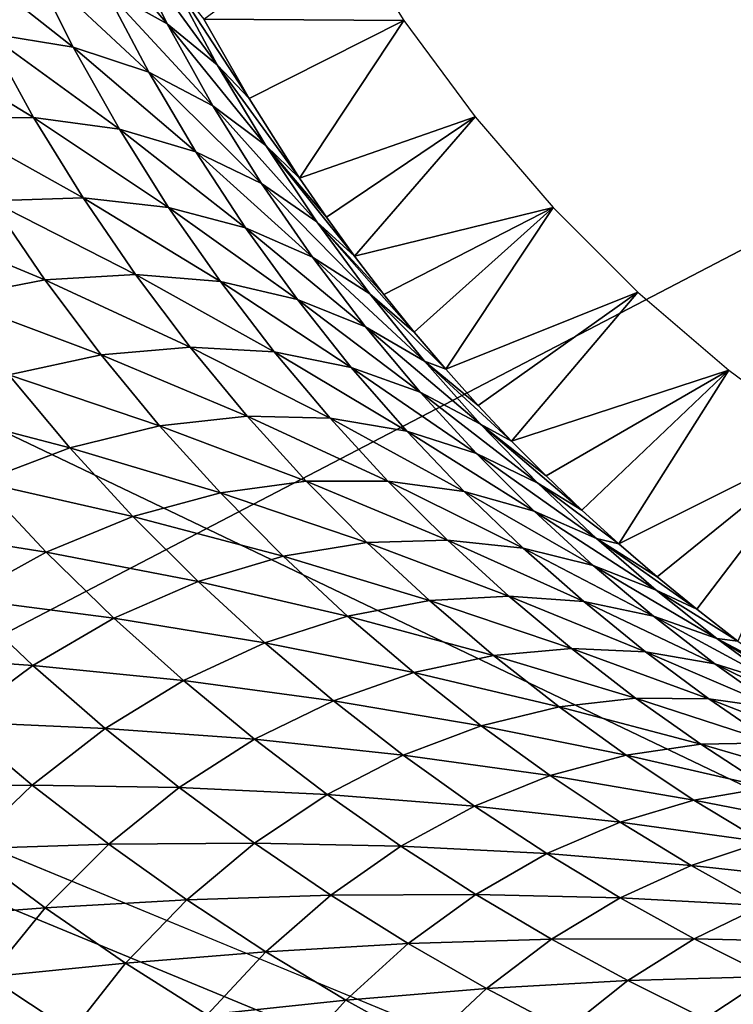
# Model space of a CAD drawing. Header units: millimetres. Extents: x -100 to 100, y -30 to 32.
# Tile 53 of 106: x 9.854 to 10.333, y -1.267 to -0.606. Entities that reach past the tile are written whole.
import ezdxf

# ---------------------------------------------------------------- set-up
doc = ezdxf.new("R2010")
doc.units = ezdxf.units.MM
doc.header["$LTSCALE"] = 65.185185
for name, color, linetype in [('110', 7, 'CONTINUOUS'), ('118', 7, 'CONTINUOUS'), ('120', 7, 'CONTINUOUS'), ('25', 7, 'CONTINUOUS'), ('26', 7, 'CONTINUOUS'), ('3', 7, 'CONTINUOUS'), ('35', 7, 'CONTINUOUS'), ('36', 7, 'CONTINUOUS'), ('40', 7, 'CONTINUOUS'), ('6', 7, 'CONTINUOUS'), ('61', 7, 'CONTINUOUS'), ('97', 7, 'CONTINUOUS')]:
    doc.layers.add(name, color=color, linetype=linetype)

msp = doc.modelspace()

# ---------------------------------------------------------------- linework, layer by layer
at = {"layer": '110', "color": 7, "linetype": 'Continuous'}
for points in [[(79, 27.8, 369.2), (-79, 27.8, 369.2), (79, -27.8, 369.2), (79, 27.8, 369.2)], [(79, -27.8, 369.2), (-79, 27.8, 369.2), (-79, -27.8, 369.2), (79, -27.8, 369.2)]]:
    msp.add_3dface(points, dxfattribs=at)
at = {"layer": '118', "linetype": 'Continuous'}
for points in [[(-79.5, 27.95057, 21.25003), (-60.39979, 27.74923, 22.44099), (79.5, -29.9083, 363.49993), (-79.5, 27.95057, 21.25003)], [(-79.5, -29.9083, 363.49993), (-79.5, 27.95057, 21.25003), (79.5, -29.9083, 363.49993), (-79.5, -29.9083, 363.49993)], [(-60.39979, 27.74923, 22.44099), (-60.22543, 27.74775, 22.44976), (79.5, -29.9083, 363.49993), (-60.39979, 27.74923, 22.44099)], [(-60.22543, 27.74775, 22.44976), (60.22543, 27.74775, 22.44976), (79.5, -29.9083, 363.49993), (-60.22543, 27.74775, 22.44976)]]:
    msp.add_3dface(points, dxfattribs=at)
at = {"layer": '120', "linetype": 'Continuous'}
for points in [[(79.5, -28.5616, 363.74997), (79.5, 29.29727, 21.50007), (-79.5, -28.5616, 363.74997), (79.5, -28.5616, 363.74997)], [(-79.5, -28.5616, 363.74997), (79.5, 29.29727, 21.50007), (60.35772, 29.13746, 22.44535), (-79.5, -28.5616, 363.74997)], [(60.1867, 29.13695, 22.4484), (-79.5, -28.5616, 363.74997), (60.35772, 29.13746, 22.44535), (60.1867, 29.13695, 22.4484)], [(-60.18669, 29.13695, 22.4484), (-79.5, -28.5616, 363.74997), (60.1867, 29.13695, 22.4484), (-60.18669, 29.13695, 22.4484)]]:
    msp.add_3dface(points, dxfattribs=at)
at = {"layer": '25', "color": 7, "linetype": 'Continuous'}
for points in [[(51, 23, 14), (51, -23, 14), (-50, -23, 14), (51, 23, 14)], [(-50, 23, 14), (51, 23, 14), (-50, -23, 14), (-50, 23, 14)]]:
    msp.add_3dface(points, dxfattribs=at)
at = {"layer": '26', "color": 7, "linetype": 'Continuous'}
for points in [[(-50, -23, 18), (51, -23, 18), (-50, 23, 18), (-50, -23, 18)], [(-50, 23, 18), (51, -23, 18), (51, 23, 18), (-50, 23, 18)]]:
    msp.add_3dface(points, dxfattribs=at)
at = {"layer": '3', "color": 7, "linetype": 'Continuous'}
for points in [[(-100, 30, -2), (100, 30, -2), (-100, -30, -2), (-100, 30, -2)], [(-100, -30, -2), (100, 30, -2), (100, -30, -2), (-100, -30, -2)]]:
    msp.add_3dface(points, dxfattribs=at)
at = {"layer": '35', "color": 253, "linetype": 'Continuous', "true_color": 0xaab4c3}
for points in [[(9.91098, -0.58524, 6.5516), (9.88394, -0.52677, 6.47552), (9.95273, -0.60875, 6.50592), (9.91098, -0.58524, 6.5516)], [(9.95273, -0.60875, 6.50592), (9.88394, -0.52677, 6.47552), (9.9241, -0.55096, 6.42735), (9.95273, -0.60875, 6.50592)], [(9.95273, -0.60875, 6.50592), (9.9241, -0.55096, 6.42735), (9.98632, -0.63625, 6.46128), (9.95273, -0.60875, 6.50592)], [(9.98632, -0.63625, 6.46128), (9.9241, -0.55096, 6.42735), (9.95564, -0.57882, 6.38034), (9.98632, -0.63625, 6.46128)], [(9.83193, -0.61502, 6.7165), (9.80328, -0.55637, 6.64022), (9.88974, -0.62451, 6.67532), (9.83193, -0.61502, 6.7165)], [(9.88974, -0.62451, 6.67532), (9.80328, -0.55637, 6.64022), (9.86105, -0.56727, 6.5969), (9.88974, -0.62451, 6.67532)], [(9.88974, -0.62451, 6.67532), (9.86105, -0.56727, 6.5969), (9.94041, -0.64123, 6.6323), (9.88974, -0.62451, 6.67532)], [(9.94041, -0.64123, 6.6323), (9.86105, -0.56727, 6.5969), (9.91098, -0.58524, 6.5516), (9.94041, -0.64123, 6.6323)], [(9.98632, -0.63625, 6.46128), (9.95564, -0.57882, 6.38034), (10.00779, -0.65899, 6.40906), (9.98632, -0.63625, 6.46128)], [(10.00779, -0.65899, 6.40906), (9.95564, -0.57882, 6.38034), (9.97742, -0.60559, 6.33284), (10.00779, -0.65899, 6.40906)], [(9.94041, -0.64123, 6.6323), (9.91098, -0.58524, 6.5516), (9.9835, -0.66372, 6.5889), (9.94041, -0.64123, 6.6323)], [(9.9835, -0.66372, 6.5889), (9.91098, -0.58524, 6.5516), (9.95273, -0.60875, 6.50592), (9.9835, -0.66372, 6.5889)], [(9.80026, -0.67196, 6.83315), (9.76825, -0.61391, 6.75418), (9.86312, -0.67153, 6.79714), (9.80026, -0.67196, 6.83315)], [(9.86312, -0.67153, 6.79714), (9.76825, -0.61391, 6.75418), (9.83193, -0.61502, 6.7165), (9.86312, -0.67153, 6.79714)], [(9.9835, -0.66372, 6.5889), (9.95273, -0.60875, 6.50592), (10.01891, -0.69048, 6.54643), (9.9835, -0.66372, 6.5889)], [(10.01891, -0.69048, 6.54643), (9.95273, -0.60875, 6.50592), (9.98632, -0.63625, 6.46128), (10.01891, -0.69048, 6.54643)], [(9.86312, -0.67153, 6.79714), (9.83193, -0.61502, 6.7165), (9.92078, -0.67948, 6.75791), (9.86312, -0.67153, 6.79714)], [(9.92078, -0.67948, 6.75791), (9.83193, -0.61502, 6.7165), (9.88974, -0.62451, 6.67532), (9.92078, -0.67948, 6.75791)], [(9.92078, -0.67948, 6.75791), (9.88974, -0.62451, 6.67532), (9.97198, -0.69475, 6.71697), (9.92078, -0.67948, 6.75791)], [(9.97198, -0.69475, 6.71697), (9.88974, -0.62451, 6.67532), (9.94041, -0.64123, 6.6323), (9.97198, -0.69475, 6.71697)], [(10.01891, -0.69048, 6.54643), (9.98632, -0.63625, 6.46128), (10.04161, -0.71224, 6.4937), (10.01891, -0.69048, 6.54643)], [(10.04161, -0.71224, 6.4937), (9.98632, -0.63625, 6.46128), (10.00779, -0.65899, 6.40906), (10.04161, -0.71224, 6.4937)], [(9.97198, -0.69475, 6.71697), (9.94041, -0.64123, 6.6323), (10.01618, -0.71597, 6.67565), (9.97198, -0.69475, 6.71697)], [(10.01618, -0.71597, 6.67565), (9.94041, -0.64123, 6.6323), (9.9835, -0.66372, 6.5889), (10.01618, -0.71597, 6.67565)], [(10.01618, -0.71597, 6.67565), (9.9835, -0.66372, 6.5889), (10.05317, -0.74169, 6.63515), (10.01618, -0.71597, 6.67565)], [(10.05317, -0.74169, 6.63515), (9.9835, -0.66372, 6.5889), (10.01891, -0.69048, 6.54643), (10.05317, -0.74169, 6.63515)], [(9.89645, -0.72563, 6.88128), (9.80026, -0.67196, 6.83315), (9.86312, -0.67153, 6.79714), (9.89645, -0.72563, 6.88128)], [(9.83453, -0.72761, 6.91577), (9.80026, -0.67196, 6.83315), (9.89645, -0.72563, 6.88128), (9.83453, -0.72761, 6.91577)], [(9.89645, -0.72563, 6.88128), (9.86312, -0.67153, 6.79714), (9.95381, -0.73196, 6.84382), (9.89645, -0.72563, 6.88128)], [(9.95381, -0.73196, 6.84382), (9.86312, -0.67153, 6.79714), (9.92078, -0.67948, 6.75791), (9.95381, -0.73196, 6.84382)], [(9.95381, -0.73196, 6.84382), (9.92078, -0.67948, 6.75791), (10.00534, -0.74566, 6.80476), (9.95381, -0.73196, 6.84382)], [(10.00534, -0.74566, 6.80476), (9.92078, -0.67948, 6.75791), (9.97198, -0.69475, 6.71697), (10.00534, -0.74566, 6.80476)], [(10.05317, -0.74169, 6.63515), (10.01891, -0.69048, 6.54643), (10.0786, -0.76456, 6.58639), (10.05317, -0.74169, 6.63515)], [(10.0786, -0.76456, 6.58639), (10.01891, -0.69048, 6.54643), (10.0597, -0.73852, 6.53901), (10.0786, -0.76456, 6.58639)], [(10.0597, -0.73852, 6.53901), (10.01891, -0.69048, 6.54643), (10.04161, -0.71224, 6.4937), (10.0597, -0.73852, 6.53901)], [(10.00534, -0.74566, 6.80476), (9.97198, -0.69475, 6.71697), (10.05044, -0.76542, 6.76533), (10.00534, -0.74566, 6.80476)], [(10.05044, -0.76542, 6.76533), (9.97198, -0.69475, 6.71697), (10.01618, -0.71597, 6.67565), (10.05044, -0.76542, 6.76533)], [(10.05044, -0.76542, 6.76533), (10.01618, -0.71597, 6.67565), (10.08879, -0.78989, 6.72664), (10.05044, -0.76542, 6.76533)], [(10.08879, -0.78989, 6.72664), (10.01618, -0.71597, 6.67565), (10.05317, -0.74169, 6.63515), (10.08879, -0.78989, 6.72664)], [(9.93157, -0.77706, 6.96808), (9.83453, -0.72761, 6.91577), (9.89645, -0.72563, 6.88128), (9.93157, -0.77706, 6.96808)], [(9.93157, -0.77706, 6.96808), (9.89645, -0.72563, 6.88128), (9.98849, -0.78177, 6.93223), (9.93157, -0.77706, 6.96808)], [(9.98849, -0.78177, 6.93223), (9.89645, -0.72563, 6.88128), (9.95381, -0.73196, 6.84382), (9.98849, -0.78177, 6.93223)], [(9.87066, -0.78057, 7.0012), (9.76959, -0.7386, 6.94594), (9.83453, -0.72761, 6.91577), (9.87066, -0.78057, 7.0012)], [(9.87066, -0.78057, 7.0012), (9.83453, -0.72761, 6.91577), (9.93157, -0.77706, 6.96808), (9.87066, -0.78057, 7.0012)], [(9.98849, -0.78177, 6.93223), (9.95381, -0.73196, 6.84382), (10.04017, -0.79383, 6.89489), (9.98849, -0.78177, 6.93223)], [(10.04017, -0.79383, 6.89489), (9.95381, -0.73196, 6.84382), (10.00534, -0.74566, 6.80476), (10.04017, -0.79383, 6.89489)], [(9.80726, -0.79289, 7.03033), (9.76959, -0.7386, 6.94594), (9.87066, -0.78057, 7.0012), (9.80726, -0.79289, 7.03033)], [(10.04017, -0.79383, 6.89489), (10.00534, -0.74566, 6.80476), (10.08596, -0.81203, 6.85718), (10.04017, -0.79383, 6.89489)], [(10.08596, -0.81203, 6.85718), (10.00534, -0.74566, 6.80476), (10.05044, -0.76542, 6.76533), (10.08596, -0.81203, 6.85718)], [(10.08879, -0.78989, 6.72664), (10.05317, -0.74169, 6.63515), (10.11866, -0.81557, 6.68664), (10.08879, -0.78989, 6.72664)], [(10.11866, -0.81557, 6.68664), (10.05317, -0.74169, 6.63515), (10.09828, -0.79029, 6.63568), (10.11866, -0.81557, 6.68664)], [(10.09828, -0.79029, 6.63568), (10.05317, -0.74169, 6.63515), (10.0786, -0.76456, 6.58639), (10.09828, -0.79029, 6.63568)], [(10.08596, -0.81203, 6.85718), (10.05044, -0.76542, 6.76533), (10.12546, -0.8351, 6.82013), (10.08596, -0.81203, 6.85718)], [(10.12546, -0.8351, 6.82013), (10.05044, -0.76542, 6.76533), (10.08879, -0.78989, 6.72664), (10.12546, -0.8351, 6.82013)], [(9.96827, -0.82581, 7.05717), (9.87066, -0.78057, 7.0012), (9.93157, -0.77706, 6.96808), (9.96827, -0.82581, 7.05717)], [(9.96827, -0.82581, 7.05717), (9.93157, -0.77706, 6.96808), (10.02464, -0.8289, 7.02277), (9.96827, -0.82581, 7.05717)], [(10.02464, -0.8289, 7.02277), (9.93157, -0.77706, 6.96808), (9.98849, -0.78177, 6.93223), (10.02464, -0.8289, 7.02277)], [(9.90845, -0.8308, 7.08902), (9.80726, -0.79289, 7.03033), (9.87066, -0.78057, 7.0012), (9.90845, -0.8308, 7.08902)], [(9.90845, -0.8308, 7.08902), (9.87066, -0.78057, 7.0012), (9.96827, -0.82581, 7.05717), (9.90845, -0.8308, 7.08902)], [(10.02464, -0.8289, 7.02277), (9.98849, -0.78177, 6.93223), (10.07632, -0.83929, 6.987), (10.02464, -0.8289, 7.02277)], [(10.07632, -0.83929, 6.987), (9.98849, -0.78177, 6.93223), (10.04017, -0.79383, 6.89489), (10.07632, -0.83929, 6.987)], [(10.12546, -0.8351, 6.82013), (10.08879, -0.78989, 6.72664), (10.13971, -0.84039, 6.73928), (10.12546, -0.8351, 6.82013)], [(10.13971, -0.84039, 6.73928), (10.08879, -0.78989, 6.72664), (10.11866, -0.81557, 6.68664), (10.13971, -0.84039, 6.73928)], [(9.84661, -0.84439, 7.11721), (9.80726, -0.79289, 7.03033), (9.90845, -0.8308, 7.08902), (9.84661, -0.84439, 7.11721)], [(10.07632, -0.83929, 6.987), (10.04017, -0.79383, 6.89489), (10.12261, -0.85587, 6.95086), (10.07632, -0.83929, 6.987)], [(10.12261, -0.85587, 6.95086), (10.04017, -0.79383, 6.89489), (10.08596, -0.81203, 6.85718), (10.12261, -0.85587, 6.95086)], [(10.12261, -0.85587, 6.95086), (10.08596, -0.81203, 6.85718), (10.16306, -0.87744, 6.9153), (10.12261, -0.85587, 6.95086)], [(10.16306, -0.87744, 6.9153), (10.08596, -0.81203, 6.85718), (10.12546, -0.8351, 6.82013), (10.16306, -0.87744, 6.9153)], [(9.94777, -0.87839, 7.17906), (9.84661, -0.84439, 7.11721), (9.90845, -0.8308, 7.08902), (9.94777, -0.87839, 7.17906)], [(10.00645, -0.87197, 7.14836), (9.90845, -0.8308, 7.08902), (9.96827, -0.82581, 7.05717), (10.00645, -0.87197, 7.14836)], [(9.94777, -0.87839, 7.17906), (9.90845, -0.8308, 7.08902), (10.00645, -0.87197, 7.14836), (9.94777, -0.87839, 7.17906)], [(10.00645, -0.87197, 7.14836), (9.96827, -0.82581, 7.05717), (10.06216, -0.87345, 7.1153), (10.00645, -0.87197, 7.14836)], [(10.06216, -0.87345, 7.1153), (9.96827, -0.82581, 7.05717), (10.02464, -0.8289, 7.02277), (10.06216, -0.87345, 7.1153)], [(10.06216, -0.87345, 7.1153), (10.02464, -0.8289, 7.02277), (10.11369, -0.88216, 7.08094), (10.06216, -0.87345, 7.1153)], [(10.11369, -0.88216, 7.08094), (10.02464, -0.8289, 7.02277), (10.07632, -0.83929, 6.987), (10.11369, -0.88216, 7.08094)], [(10.16306, -0.87744, 6.9153), (10.12546, -0.8351, 6.82013), (10.18399, -0.88869, 6.84969), (10.16306, -0.87744, 6.9153)], [(10.18399, -0.88869, 6.84969), (10.12546, -0.8351, 6.82013), (10.16148, -0.86475, 6.79364), (10.18399, -0.88869, 6.84969)], [(10.16148, -0.86475, 6.79364), (10.12546, -0.8351, 6.82013), (10.13971, -0.84039, 6.73928), (10.16148, -0.86475, 6.79364)], [(9.88752, -0.89317, 7.20639), (9.78453, -0.86647, 7.14077), (9.84661, -0.84439, 7.11721), (9.88752, -0.89317, 7.20639)], [(9.88752, -0.89317, 7.20639), (9.84661, -0.84439, 7.11721), (9.94777, -0.87839, 7.17906), (9.88752, -0.89317, 7.20639)], [(10.11369, -0.88216, 7.08094), (10.07632, -0.83929, 6.987), (10.16032, -0.89707, 7.04623), (10.11369, -0.88216, 7.08094)], [(10.16032, -0.89707, 7.04623), (10.07632, -0.83929, 6.987), (10.12261, -0.85587, 6.95086), (10.16032, -0.89707, 7.04623)], [(10.16032, -0.89707, 7.04623), (10.12261, -0.85587, 6.95086), (10.20153, -0.91706, 7.01204), (10.16032, -0.89707, 7.04623)], [(10.20153, -0.91706, 7.01204), (10.12261, -0.85587, 6.95086), (10.16306, -0.87744, 6.9153), (10.20153, -0.91706, 7.01204)], [(9.82734, -0.91616, 7.22944), (9.78453, -0.86647, 7.14077), (9.88752, -0.89317, 7.20639), (9.82734, -0.91616, 7.22944)], [(9.98853, -0.92342, 7.27115), (9.88752, -0.89317, 7.20639), (9.94777, -0.87839, 7.17906), (9.98853, -0.92342, 7.27115)], [(10.04601, -0.91562, 7.24149), (9.94777, -0.87839, 7.17906), (10.00645, -0.87197, 7.14836), (10.04601, -0.91562, 7.24149)], [(9.98853, -0.92342, 7.27115), (9.94777, -0.87839, 7.17906), (10.04601, -0.91562, 7.24149), (9.98853, -0.92342, 7.27115)], [(10.04601, -0.91562, 7.24149), (10.00645, -0.87197, 7.14836), (10.10096, -0.91554, 7.20965), (10.04601, -0.91562, 7.24149)], [(10.10096, -0.91554, 7.20965), (10.00645, -0.87197, 7.14836), (10.06216, -0.87345, 7.1153), (10.10096, -0.91554, 7.20965)], [(10.10096, -0.91554, 7.20965), (10.06216, -0.87345, 7.1153), (10.15221, -0.92257, 7.17659), (10.10096, -0.91554, 7.20965)], [(10.15221, -0.92257, 7.17659), (10.06216, -0.87345, 7.1153), (10.11369, -0.88216, 7.08094), (10.15221, -0.92257, 7.17659)], [(10.20153, -0.91706, 7.01204), (10.16306, -0.87744, 6.9153), (10.23118, -0.9351, 6.96656), (10.20153, -0.91706, 7.01204)], [(10.23118, -0.9351, 6.96656), (10.16306, -0.87744, 6.9153), (10.20722, -0.91214, 6.90729), (10.23118, -0.9351, 6.96656)], [(10.20722, -0.91214, 6.90729), (10.16306, -0.87744, 6.9153), (10.18399, -0.88869, 6.84969), (10.20722, -0.91214, 6.90729)], [(10.15221, -0.92257, 7.17659), (10.11369, -0.88216, 7.08094), (10.19902, -0.93577, 7.14318), (10.15221, -0.92257, 7.17659)], [(10.19902, -0.93577, 7.14318), (10.11369, -0.88216, 7.08094), (10.16032, -0.89707, 7.04623), (10.19902, -0.93577, 7.14318)], [(9.92986, -0.93932, 7.29767), (9.82734, -0.91616, 7.22944), (9.88752, -0.89317, 7.20639), (9.92986, -0.93932, 7.29767)], [(9.92986, -0.93932, 7.29767), (9.88752, -0.89317, 7.20639), (9.98853, -0.92342, 7.27115), (9.92986, -0.93932, 7.29767)], [(10.19902, -0.93577, 7.14318), (10.16032, -0.89707, 7.04623), (10.24083, -0.95412, 7.11024), (10.19902, -0.93577, 7.14318)], [(10.24083, -0.95412, 7.11024), (10.16032, -0.89707, 7.04623), (10.20153, -0.91706, 7.01204), (10.24083, -0.95412, 7.11024)], [(9.87155, -0.96314, 7.32025), (9.76893, -0.94692, 7.24747), (9.82734, -0.91616, 7.22944), (9.87155, -0.96314, 7.32025)], [(9.87155, -0.96314, 7.32025), (9.82734, -0.91616, 7.22944), (9.92986, -0.93932, 7.29767), (9.87155, -0.96314, 7.32025)], [(10.08683, -0.95686, 7.3364), (9.98853, -0.92342, 7.27115), (10.04601, -0.91562, 7.24149), (10.08683, -0.95686, 7.3364)], [(10.14095, -0.95524, 7.30567), (10.04601, -0.91562, 7.24149), (10.10096, -0.91554, 7.20965), (10.14095, -0.95524, 7.30567)], [(10.08683, -0.95686, 7.3364), (10.04601, -0.91562, 7.24149), (10.14095, -0.95524, 7.30567), (10.08683, -0.95686, 7.3364)], [(10.14095, -0.95524, 7.30567), (10.10096, -0.91554, 7.20965), (10.1918, -0.96061, 7.2738), (10.14095, -0.95524, 7.30567)], [(10.1918, -0.96061, 7.2738), (10.10096, -0.91554, 7.20965), (10.15221, -0.92257, 7.17659), (10.1918, -0.96061, 7.2738)], [(10.24083, -0.95412, 7.11024), (10.20153, -0.91706, 7.01204), (10.256, -0.95768, 7.02786), (10.24083, -0.95412, 7.11024)], [(10.256, -0.95768, 7.02786), (10.20153, -0.91706, 7.01204), (10.23118, -0.9351, 6.96656), (10.256, -0.95768, 7.02786)], [(10.0306, -0.96599, 7.36509), (9.92986, -0.93932, 7.29767), (9.98853, -0.92342, 7.27115), (10.0306, -0.96599, 7.36509)], [(10.0306, -0.96599, 7.36509), (9.98853, -0.92342, 7.27115), (10.08683, -0.95686, 7.3364), (10.0306, -0.96599, 7.36509)], [(10.1918, -0.96061, 7.2738), (10.15221, -0.92257, 7.17659), (10.23865, -0.97211, 7.24159), (10.1918, -0.96061, 7.2738)], [(10.23865, -0.97211, 7.24159), (10.15221, -0.92257, 7.17659), (10.19902, -0.93577, 7.14318), (10.23865, -0.97211, 7.24159)], [(10.23865, -0.97211, 7.24159), (10.19902, -0.93577, 7.14318), (10.2809, -0.98878, 7.2098), (10.23865, -0.97211, 7.24159)], [(10.2809, -0.98878, 7.2098), (10.19902, -0.93577, 7.14318), (10.24083, -0.95412, 7.11024), (10.2809, -0.98878, 7.2098)], [(9.97352, -0.98294, 7.39088), (9.87155, -0.96314, 7.32025), (9.92986, -0.93932, 7.29767), (9.97352, -0.98294, 7.39088)], [(9.97352, -0.98294, 7.39088), (9.92986, -0.93932, 7.29767), (10.0306, -0.96599, 7.36509), (9.97352, -0.98294, 7.39088)], [(9.81517, -0.99443, 7.33817), (9.76893, -0.94692, 7.24747), (9.87155, -0.96314, 7.32025), (9.81517, -0.99443, 7.33817)], [(10.12883, -0.99578, 7.43292), (10.0306, -0.96599, 7.36509), (10.08683, -0.95686, 7.3364), (10.12883, -0.99578, 7.43292)], [(10.18203, -0.99268, 7.40322), (10.08683, -0.95686, 7.3364), (10.14095, -0.95524, 7.30567), (10.18203, -0.99268, 7.40322)], [(10.12883, -0.99578, 7.43292), (10.08683, -0.95686, 7.3364), (10.18203, -0.99268, 7.40322), (10.12883, -0.99578, 7.43292)], [(10.18203, -0.99268, 7.40322), (10.14095, -0.95524, 7.30567), (10.23239, -0.99641, 7.37244), (10.18203, -0.99268, 7.40322)], [(10.23239, -0.99641, 7.37244), (10.14095, -0.95524, 7.30567), (10.1918, -0.96061, 7.2738), (10.23239, -0.99641, 7.37244)], [(10.2809, -0.98878, 7.2098), (10.24083, -0.95412, 7.11024), (10.30827, -1.00156, 7.15669), (10.2809, -0.98878, 7.2098)], [(10.30827, -1.00156, 7.15669), (10.24083, -0.95412, 7.11024), (10.28171, -0.97986, 7.09128), (10.30827, -1.00156, 7.15669)], [(10.28171, -0.97986, 7.09128), (10.24083, -0.95412, 7.11024), (10.256, -0.95768, 7.02786), (10.28171, -0.97986, 7.09128)], [(9.91705, -1.00751, 7.41301), (9.81517, -0.99443, 7.33817), (9.87155, -0.96314, 7.32025), (9.91705, -1.00751, 7.41301)], [(9.91705, -1.00751, 7.41301), (9.87155, -0.96314, 7.32025), (9.97352, -0.98294, 7.39088), (9.91705, -1.00751, 7.41301)], [(10.23239, -0.99641, 7.37244), (10.1918, -0.96061, 7.2738), (10.27915, -1.00621, 7.34134), (10.23239, -0.99641, 7.37244)], [(10.27915, -1.00621, 7.34134), (10.1918, -0.96061, 7.2738), (10.23865, -0.97211, 7.24159), (10.27915, -1.00621, 7.34134)], [(10.07387, -1.00617, 7.46073), (9.97352, -0.98294, 7.39088), (10.0306, -0.96599, 7.36509), (10.07387, -1.00617, 7.46073)], [(10.07387, -1.00617, 7.46073), (10.0306, -0.96599, 7.36509), (10.12883, -0.99578, 7.43292), (10.07387, -1.00617, 7.46073)], [(10.27915, -1.00621, 7.34134), (10.23865, -0.97211, 7.24159), (10.3217, -1.02119, 7.31061), (10.27915, -1.00621, 7.34134)], [(10.3217, -1.02119, 7.31061), (10.23865, -0.97211, 7.24159), (10.2809, -0.98878, 7.2098), (10.3217, -1.02119, 7.31061)], [(10.01839, -1.02411, 7.48583), (9.91705, -1.00751, 7.41301), (9.97352, -0.98294, 7.39088), (10.01839, -1.02411, 7.48583)], [(10.01839, -1.02411, 7.48583), (9.97352, -0.98294, 7.39088), (10.07387, -1.00617, 7.46073), (10.01839, -1.02411, 7.48583)], [(10.3217, -1.02119, 7.31061), (10.2809, -0.98878, 7.2098), (10.33583, -1.02287, 7.22447), (10.3217, -1.02119, 7.31061)], [(10.33583, -1.02287, 7.22447), (10.2809, -0.98878, 7.2098), (10.30827, -1.00156, 7.15669), (10.33583, -1.02287, 7.22447)], [(9.86265, -1.03924, 7.43083), (9.76217, -1.03219, 7.35109), (9.81517, -0.99443, 7.33817), (9.86265, -1.03924, 7.43083)], [(9.86265, -1.03924, 7.43083), (9.81517, -0.99443, 7.33817), (9.91705, -1.00751, 7.41301), (9.86265, -1.03924, 7.43083)], [(10.17188, -1.03247, 7.53088), (10.07387, -1.00617, 7.46073), (10.12883, -0.99578, 7.43292), (10.17188, -1.03247, 7.53088)], [(10.22411, -1.02795, 7.50213), (10.12883, -0.99578, 7.43292), (10.18203, -0.99268, 7.40322), (10.22411, -1.02795, 7.50213)], [(10.17188, -1.03247, 7.53088), (10.12883, -0.99578, 7.43292), (10.22411, -1.02795, 7.50213), (10.17188, -1.03247, 7.53088)], [(10.22411, -1.02795, 7.50213), (10.18203, -0.99268, 7.40322), (10.27389, -1.03009, 7.47237), (10.22411, -1.02795, 7.50213)], [(10.27389, -1.03009, 7.47237), (10.18203, -0.99268, 7.40322), (10.23239, -0.99641, 7.37244), (10.27389, -1.03009, 7.47237)], [(10.27389, -1.03009, 7.47237), (10.23239, -0.99641, 7.37244), (10.32044, -1.03821, 7.4423), (10.27389, -1.03009, 7.47237)], [(10.32044, -1.03821, 7.4423), (10.23239, -0.99641, 7.37244), (10.27915, -1.00621, 7.34134), (10.32044, -1.03821, 7.4423)], [(9.96372, -1.04935, 7.50754), (9.86265, -1.03924, 7.43083), (9.91705, -1.00751, 7.41301), (9.96372, -1.04935, 7.50754)], [(9.96372, -1.04935, 7.50754), (9.91705, -1.00751, 7.41301), (10.01839, -1.02411, 7.48583), (9.96372, -1.04935, 7.50754)], [(10.11824, -1.04406, 7.55786), (10.01839, -1.02411, 7.48583), (10.07387, -1.00617, 7.46073), (10.11824, -1.04406, 7.55786)], [(10.11824, -1.04406, 7.55786), (10.07387, -1.00617, 7.46073), (10.17188, -1.03247, 7.53088), (10.11824, -1.04406, 7.55786)], [(10.32044, -1.03821, 7.4423), (10.27915, -1.00621, 7.34134), (10.36317, -1.0515, 7.41255), (10.32044, -1.03821, 7.4423)], [(10.36317, -1.0515, 7.41255), (10.27915, -1.00621, 7.34134), (10.3217, -1.02119, 7.31061), (10.36317, -1.0515, 7.41255)], [(10.36317, -1.0515, 7.41255), (10.3217, -1.02119, 7.31061), (10.39416, -1.06422, 7.36767), (10.36317, -1.0515, 7.41255)], [(10.39416, -1.06422, 7.36767), (10.3217, -1.02119, 7.31061), (10.36448, -1.04379, 7.29486), (10.39416, -1.06422, 7.36767)], [(10.36448, -1.04379, 7.29486), (10.3217, -1.02119, 7.31061), (10.33583, -1.02287, 7.22447), (10.36448, -1.04379, 7.29486)], [(10.06434, -1.06291, 7.58233), (9.96372, -1.04935, 7.50754), (10.01839, -1.02411, 7.48583), (10.06434, -1.06291, 7.58233)], [(10.06434, -1.06291, 7.58233), (10.01839, -1.02411, 7.48583), (10.11824, -1.04406, 7.55786), (10.06434, -1.06291, 7.58233)], [(10.2671, -1.06109, 7.60226), (10.17188, -1.03247, 7.53088), (10.22411, -1.02795, 7.50213), (10.2671, -1.06109, 7.60226)], [(10.2671, -1.06109, 7.60226), (10.22411, -1.02795, 7.50213), (10.31621, -1.0617, 7.57344), (10.2671, -1.06109, 7.60226)], [(10.31621, -1.0617, 7.57344), (10.22411, -1.02795, 7.50213), (10.27389, -1.03009, 7.47237), (10.31621, -1.0617, 7.57344)], [(10.31621, -1.0617, 7.57344), (10.27389, -1.03009, 7.47237), (10.36247, -1.06818, 7.54432), (10.31621, -1.0617, 7.57344)], [(10.36247, -1.06818, 7.54432), (10.27389, -1.03009, 7.47237), (10.32044, -1.03821, 7.4423), (10.36247, -1.06818, 7.54432)], [(9.81165, -1.07717, 7.44398), (9.76217, -1.03219, 7.35109), (9.86265, -1.03924, 7.43083), (9.81165, -1.07717, 7.44398)], [(10.21589, -1.06698, 7.63011), (10.11824, -1.04406, 7.55786), (10.17188, -1.03247, 7.53088), (10.21589, -1.06698, 7.63011)], [(10.21589, -1.06698, 7.63011), (10.17188, -1.03247, 7.53088), (10.2671, -1.06109, 7.60226), (10.21589, -1.06698, 7.63011)], [(9.91125, -1.08145, 7.52524), (9.81165, -1.07717, 7.44398), (9.86265, -1.03924, 7.43083), (9.91125, -1.08145, 7.52524)], [(9.91125, -1.08145, 7.52524), (9.86265, -1.03924, 7.43083), (9.96372, -1.04935, 7.50754), (9.91125, -1.08145, 7.52524)], [(10.36247, -1.06818, 7.54432), (10.32044, -1.03821, 7.4423), (10.40525, -1.0798, 7.5155), (10.36247, -1.06818, 7.54432)], [(10.40525, -1.0798, 7.5155), (10.32044, -1.03821, 7.4423), (10.36317, -1.0515, 7.41255), (10.40525, -1.0798, 7.5155)], [(10.01146, -1.08877, 7.60364), (9.91125, -1.08145, 7.52524), (9.96372, -1.04935, 7.50754), (10.01146, -1.08877, 7.60364)], [(10.01146, -1.08877, 7.60364), (9.96372, -1.04935, 7.50754), (10.06434, -1.06291, 7.58233), (10.01146, -1.08877, 7.60364)], [(10.16357, -1.0797, 7.65632), (10.06434, -1.06291, 7.58233), (10.11824, -1.04406, 7.55786), (10.16357, -1.0797, 7.65632)], [(10.16357, -1.0797, 7.65632), (10.11824, -1.04406, 7.55786), (10.21589, -1.06698, 7.63011), (10.16357, -1.0797, 7.65632)], [(10.11126, -1.09939, 7.68019), (10.01146, -1.08877, 7.60364), (10.06434, -1.06291, 7.58233), (10.11126, -1.09939, 7.68019)], [(10.11126, -1.09939, 7.68019), (10.06434, -1.06291, 7.58233), (10.16357, -1.0797, 7.65632), (10.11126, -1.09939, 7.68019)], [(10.3109, -1.09214, 7.7034), (10.21589, -1.06698, 7.63011), (10.2671, -1.06109, 7.60226), (10.3109, -1.09214, 7.7034)], [(10.3109, -1.09214, 7.7034), (10.2671, -1.06109, 7.60226), (10.35927, -1.09127, 7.67547), (10.3109, -1.09214, 7.7034)], [(10.35927, -1.09127, 7.67547), (10.2671, -1.06109, 7.60226), (10.31621, -1.0617, 7.57344), (10.35927, -1.09127, 7.67547)], [(10.35927, -1.09127, 7.67547), (10.31621, -1.0617, 7.57344), (10.40514, -1.09615, 7.64725), (10.35927, -1.09127, 7.67547)], [(10.40514, -1.09615, 7.64725), (10.31621, -1.0617, 7.57344), (10.36247, -1.06818, 7.54432), (10.40514, -1.09615, 7.64725)], [(10.26074, -1.09933, 7.73043), (10.16357, -1.0797, 7.65632), (10.21589, -1.06698, 7.63011), (10.26074, -1.09933, 7.73043)], [(10.26074, -1.09933, 7.73043), (10.21589, -1.06698, 7.63011), (10.3109, -1.09214, 7.7034), (10.26074, -1.09933, 7.73043)], [(9.86218, -1.11948, 7.53858), (9.76523, -1.12017, 7.45226), (9.81165, -1.07717, 7.44398), (9.86218, -1.11948, 7.53858)], [(9.86218, -1.11948, 7.53858), (9.81165, -1.07717, 7.44398), (9.91125, -1.08145, 7.52524), (9.86218, -1.11948, 7.53858)], [(9.96086, -1.12117, 7.62122), (9.86218, -1.11948, 7.53858), (9.91125, -1.08145, 7.52524), (9.96086, -1.12117, 7.62122)], [(9.96086, -1.12117, 7.62122), (9.91125, -1.08145, 7.52524), (10.01146, -1.08877, 7.60364), (9.96086, -1.12117, 7.62122)], [(10.20978, -1.11311, 7.75592), (10.11126, -1.09939, 7.68019), (10.16357, -1.0797, 7.65632), (10.20978, -1.11311, 7.75592)], [(10.20978, -1.11311, 7.75592), (10.16357, -1.0797, 7.65632), (10.26074, -1.09933, 7.73043), (10.20978, -1.11311, 7.75592)], [(10.06013, -1.1258, 7.70112), (9.96086, -1.12117, 7.62122), (10.01146, -1.08877, 7.60364), (10.06013, -1.1258, 7.70112)], [(10.06013, -1.1258, 7.70112), (10.01146, -1.08877, 7.60364), (10.11126, -1.09939, 7.68019), (10.06013, -1.1258, 7.70112)], [(10.3554, -1.12112, 7.80539), (10.26074, -1.09933, 7.73043), (10.3109, -1.09214, 7.7034), (10.3554, -1.12112, 7.80539)], [(10.40298, -1.11882, 7.77829), (10.3109, -1.09214, 7.7034), (10.35927, -1.09127, 7.67547), (10.40298, -1.11882, 7.77829)], [(10.3554, -1.12112, 7.80539), (10.3109, -1.09214, 7.7034), (10.40298, -1.11882, 7.77829), (10.3554, -1.12112, 7.80539)], [(10.15904, -1.13359, 7.77922), (10.06013, -1.1258, 7.70112), (10.11126, -1.09939, 7.68019), (10.15904, -1.13359, 7.77922)], [(10.15904, -1.13359, 7.77922), (10.11126, -1.09939, 7.68019), (10.20978, -1.11311, 7.75592), (10.15904, -1.13359, 7.77922)], [(10.30635, -1.12955, 7.83165), (10.20978, -1.11311, 7.75592), (10.26074, -1.09933, 7.73043), (10.30635, -1.12955, 7.83165)], [(10.30635, -1.12955, 7.83165), (10.26074, -1.09933, 7.73043), (10.3554, -1.12112, 7.80539), (10.30635, -1.12955, 7.83165)], [(10.25675, -1.14432, 7.85646), (10.15904, -1.13359, 7.77922), (10.20978, -1.11311, 7.75592), (10.25675, -1.14432, 7.85646)], [(10.25675, -1.14432, 7.85646), (10.20978, -1.11311, 7.75592), (10.30635, -1.12955, 7.83165), (10.25675, -1.14432, 7.85646)], [(9.81761, -1.16237, 7.54738), (9.76523, -1.12017, 7.45226), (9.86218, -1.11948, 7.53858), (9.81761, -1.16237, 7.54738)], [(9.91366, -1.15925, 7.63473), (9.81761, -1.16237, 7.54738), (9.86218, -1.11948, 7.53858), (9.91366, -1.15925, 7.63473)], [(9.91366, -1.15925, 7.63473), (9.86218, -1.11948, 7.53858), (9.96086, -1.12117, 7.62122), (9.91366, -1.15925, 7.63473)], [(10.01136, -1.15846, 7.71857), (9.91366, -1.15925, 7.63473), (9.96086, -1.12117, 7.62122), (10.01136, -1.15846, 7.71857)], [(10.01136, -1.15846, 7.71857), (9.96086, -1.12117, 7.62122), (10.06013, -1.1258, 7.70112), (10.01136, -1.15846, 7.71857)], [(10.40051, -1.14804, 7.90805), (10.30635, -1.12955, 7.83165), (10.3554, -1.12112, 7.80539), (10.40051, -1.14804, 7.90805)], [(10.10964, -1.16049, 7.79979), (10.01136, -1.15846, 7.71857), (10.06013, -1.1258, 7.70112), (10.10964, -1.16049, 7.79979)], [(10.10964, -1.16049, 7.79979), (10.06013, -1.1258, 7.70112), (10.15904, -1.13359, 7.77922), (10.10964, -1.16049, 7.79979)], [(10.3526, -1.15764, 7.93358), (10.25675, -1.14432, 7.85646), (10.30635, -1.12955, 7.83165), (10.3526, -1.15764, 7.93358)], [(10.3526, -1.15764, 7.93358), (10.30635, -1.12955, 7.83165), (10.40051, -1.14804, 7.90805), (10.3526, -1.15764, 7.93358)], [(10.20758, -1.16552, 7.87924), (10.10964, -1.16049, 7.79979), (10.15904, -1.13359, 7.77922), (10.20758, -1.16552, 7.87924)], [(10.20758, -1.16552, 7.87924), (10.15904, -1.13359, 7.77922), (10.25675, -1.14432, 7.85646), (10.20758, -1.16552, 7.87924)], [(10.30437, -1.17335, 7.95776), (10.20758, -1.16552, 7.87924), (10.25675, -1.14432, 7.85646), (10.30437, -1.17335, 7.95776)], [(10.30437, -1.17335, 7.95776), (10.25675, -1.14432, 7.85646), (10.3526, -1.15764, 7.93358), (10.30437, -1.17335, 7.95776)], [(9.87087, -1.20196, 7.64399), (9.77825, -1.20882, 7.55171), (9.81761, -1.16237, 7.54738), (9.87087, -1.20196, 7.64399)], [(9.87087, -1.20196, 7.64399), (9.81761, -1.16237, 7.54738), (9.91366, -1.15925, 7.63473), (9.87087, -1.20196, 7.64399)], [(9.96599, -1.19653, 7.73223), (9.87087, -1.20196, 7.64399), (9.91366, -1.15925, 7.63473), (9.96599, -1.19653, 7.73223)], [(9.96599, -1.19653, 7.73223), (9.91366, -1.15925, 7.63473), (10.01136, -1.15846, 7.71857), (9.96599, -1.19653, 7.73223)], [(10.06265, -1.19334, 7.81712), (9.96599, -1.19653, 7.73223), (10.01136, -1.15846, 7.71857), (10.06265, -1.19334, 7.81712)], [(10.06265, -1.19334, 7.81712), (10.01136, -1.15846, 7.71857), (10.10964, -1.16049, 7.79979), (10.06265, -1.19334, 7.81712)], [(10.15986, -1.19285, 7.89946), (10.06265, -1.19334, 7.81712), (10.10964, -1.16049, 7.79979), (10.15986, -1.19285, 7.89946)], [(10.15986, -1.19285, 7.89946), (10.10964, -1.16049, 7.79979), (10.20758, -1.16552, 7.87924), (10.15986, -1.19285, 7.89946)], [(10.39938, -1.18365, 8.03605), (10.30437, -1.17335, 7.95776), (10.3526, -1.15764, 7.93358), (10.39938, -1.18365, 8.03605)], [(10.25675, -1.19521, 7.98004), (10.15986, -1.19285, 7.89946), (10.20758, -1.16552, 7.87924), (10.25675, -1.19521, 7.98004)], [(10.25675, -1.19521, 7.98004), (10.20758, -1.16552, 7.87924), (10.30437, -1.17335, 7.95776), (10.25675, -1.19521, 7.98004)], [(10.35253, -1.20022, 8.05963), (10.25675, -1.19521, 7.98004), (10.30437, -1.17335, 7.95776), (10.35253, -1.20022, 8.05963)], [(10.35253, -1.20022, 8.05963), (10.30437, -1.17335, 7.95776), (10.39938, -1.18365, 8.03605), (10.35253, -1.20022, 8.05963)], [(10.01904, -1.23136, 7.8309), (9.96599, -1.19653, 7.73223), (10.06265, -1.19334, 7.81712), (10.01904, -1.23136, 7.8309)], [(10.11462, -1.22586, 7.91665), (10.01904, -1.23136, 7.8309), (10.06265, -1.19334, 7.81712), (10.11462, -1.22586, 7.91665)], [(10.11462, -1.22586, 7.91665), (10.06265, -1.19334, 7.81712), (10.15986, -1.19285, 7.89946), (10.11462, -1.22586, 7.91665)], [(10.2107, -1.22291, 7.99993), (10.11462, -1.22586, 7.91665), (10.15986, -1.19285, 7.89946), (10.2107, -1.22291, 7.99993)], [(10.2107, -1.22291, 7.99993), (10.15986, -1.19285, 7.89946), (10.25675, -1.19521, 7.98004), (10.2107, -1.22291, 7.99993)], [(10.30644, -1.22268, 8.08144), (10.2107, -1.22291, 7.99993), (10.25675, -1.19521, 7.98004), (10.30644, -1.22268, 8.08144)], [(10.30644, -1.22268, 8.08144), (10.25675, -1.19521, 7.98004), (10.35253, -1.20022, 8.05963), (10.30644, -1.22268, 8.08144)], [(9.83315, -1.2481, 7.64904), (9.77825, -1.20882, 7.55171), (9.87087, -1.20196, 7.64399), (9.83315, -1.2481, 7.64904)], [(9.92492, -1.23903, 7.7419), (9.83315, -1.2481, 7.64904), (9.87087, -1.20196, 7.64399), (9.92492, -1.23903, 7.7419)], [(9.92492, -1.23903, 7.7419), (9.87087, -1.20196, 7.64399), (9.96599, -1.19653, 7.73223), (9.92492, -1.23903, 7.7419)], [(10.01904, -1.23136, 7.8309), (9.92492, -1.23903, 7.7419), (9.96599, -1.19653, 7.73223), (10.01904, -1.23136, 7.8309)], [(10.40112, -1.22496, 8.16189), (10.30644, -1.22268, 8.08144), (10.35253, -1.20022, 8.05963), (10.40112, -1.22496, 8.16189)], [(10.07272, -1.26377, 7.93054), (10.01904, -1.23136, 7.8309), (10.11462, -1.22586, 7.91665), (10.07272, -1.26377, 7.93054)], [(10.16715, -1.25602, 8.017), (10.07272, -1.26377, 7.93054), (10.11462, -1.22586, 7.91665), (10.16715, -1.25602, 8.017)], [(10.16715, -1.25602, 8.017), (10.11462, -1.22586, 7.91665), (10.2107, -1.22291, 7.99993), (10.16715, -1.25602, 8.017)], [(10.26202, -1.25071, 8.10102), (10.16715, -1.25602, 8.017), (10.2107, -1.22291, 7.99993), (10.26202, -1.25071, 8.10102)], [(10.26202, -1.25071, 8.10102), (10.2107, -1.22291, 7.99993), (10.30644, -1.22268, 8.08144), (10.26202, -1.25071, 8.10102)], [(10.35656, -1.24796, 8.18325), (10.26202, -1.25071, 8.10102), (10.30644, -1.22268, 8.08144), (10.35656, -1.24796, 8.18325)], [(10.35656, -1.24796, 8.18325), (10.30644, -1.22268, 8.08144), (10.40112, -1.22496, 8.16189), (10.35656, -1.24796, 8.18325)], [(9.97964, -1.2736, 7.84093), (9.92492, -1.23903, 7.7419), (10.01904, -1.23136, 7.8309), (9.97964, -1.2736, 7.84093)], [(10.07272, -1.26377, 7.93054), (9.97964, -1.2736, 7.84093), (10.01904, -1.23136, 7.8309), (10.07272, -1.26377, 7.93054)], [(9.88877, -1.2848, 7.7476), (9.83315, -1.2481, 7.64904), (9.92492, -1.23903, 7.7419), (9.88877, -1.2848, 7.7476)], [(9.97964, -1.2736, 7.84093), (9.88877, -1.2848, 7.7476), (9.92492, -1.23903, 7.7419), (9.97964, -1.2736, 7.84093)], [(9.88877, -1.2848, 7.7476), (9.80097, -1.2964, 7.65006), (9.83315, -1.2481, 7.64904), (9.88877, -1.2848, 7.7476)], [(10.31373, -1.27626, 8.20253), (10.26202, -1.25071, 8.10102), (10.35656, -1.24796, 8.18325), (10.31373, -1.27626, 8.20253)], [(10.40703, -1.27107, 8.28539), (10.31373, -1.27626, 8.20253), (10.35656, -1.24796, 8.18325), (10.40703, -1.27107, 8.28539)], [(10.22013, -1.28388, 8.11796), (10.16715, -1.25602, 8.017), (10.26202, -1.25071, 8.10102), (10.22013, -1.28388, 8.11796)], [(10.31373, -1.27626, 8.20253), (10.22013, -1.28388, 8.11796), (10.26202, -1.25071, 8.10102), (10.31373, -1.27626, 8.20253)], [(10.12691, -1.29381, 8.03097), (10.07272, -1.26377, 7.93054), (10.16715, -1.25602, 8.017), (10.12691, -1.29381, 8.03097)], [(10.22013, -1.28388, 8.11796), (10.12691, -1.29381, 8.03097), (10.16715, -1.25602, 8.017), (10.22013, -1.28388, 8.11796)], [(10.03493, -1.30572, 7.9409), (9.97964, -1.2736, 7.84093), (10.07272, -1.26377, 7.93054), (10.03493, -1.30572, 7.9409)], [(10.12691, -1.29381, 8.03097), (10.03493, -1.30572, 7.9409), (10.07272, -1.26377, 7.93054), (10.12691, -1.29381, 8.03097)]]:
    msp.add_3dface(points, dxfattribs=at)
at = {"layer": '36', "color": 253, "linetype": 'Continuous', "true_color": 0xaab4c3}
for points in [[(10.11173, -0.60646, 3.1), (9.97742, -0.60559, 6.33284), (10.06889, -0.53839, 3.1), (10.11173, -0.60646, 3.1)], [(10.00779, -0.65899, 6.40906), (9.97742, -0.60559, 6.33284), (10.11173, -0.60646, 3.1), (10.00779, -0.65899, 6.40906)], [(10.04161, -0.71224, 6.4937), (10.00779, -0.65899, 6.40906), (10.11173, -0.60646, 3.1), (10.04161, -0.71224, 6.4937)], [(10.1595, -0.6711, 3.1), (10.04161, -0.71224, 6.4937), (10.11173, -0.60646, 3.1), (10.1595, -0.6711, 3.1)], [(10.0597, -0.73852, 6.53901), (10.04161, -0.71224, 6.4937), (10.1595, -0.6711, 3.1), (10.0597, -0.73852, 6.53901)], [(10.0786, -0.76456, 6.58639), (10.0597, -0.73852, 6.53901), (10.1595, -0.6711, 3.1), (10.0786, -0.76456, 6.58639)], [(10.21195, -0.73198, 3.1), (10.0786, -0.76456, 6.58639), (10.1595, -0.6711, 3.1), (10.21195, -0.73198, 3.1)], [(10.09828, -0.79029, 6.63568), (10.0786, -0.76456, 6.58639), (10.21195, -0.73198, 3.1), (10.09828, -0.79029, 6.63568)], [(10.11866, -0.81557, 6.68664), (10.09828, -0.79029, 6.63568), (10.21195, -0.73198, 3.1), (10.11866, -0.81557, 6.68664)], [(10.13971, -0.84039, 6.73928), (10.11866, -0.81557, 6.68664), (10.21195, -0.73198, 3.1), (10.13971, -0.84039, 6.73928)], [(10.26877, -0.78875, 3.1), (10.13971, -0.84039, 6.73928), (10.21195, -0.73198, 3.1), (10.26877, -0.78875, 3.1)], [(10.16148, -0.86475, 6.79364), (10.13971, -0.84039, 6.73928), (10.26877, -0.78875, 3.1), (10.16148, -0.86475, 6.79364)], [(10.18399, -0.88869, 6.84969), (10.16148, -0.86475, 6.79364), (10.26877, -0.78875, 3.1), (10.18399, -0.88869, 6.84969)], [(10.32965, -0.8411, 3.1), (10.18399, -0.88869, 6.84969), (10.26877, -0.78875, 3.1), (10.32965, -0.8411, 3.1)], [(10.20722, -0.91214, 6.90729), (10.18399, -0.88869, 6.84969), (10.32965, -0.8411, 3.1), (10.20722, -0.91214, 6.90729)], [(10.23118, -0.9351, 6.96656), (10.20722, -0.91214, 6.90729), (10.32965, -0.8411, 3.1), (10.23118, -0.9351, 6.96656)], [(10.256, -0.95768, 7.02786), (10.23118, -0.9351, 6.96656), (10.32965, -0.8411, 3.1), (10.256, -0.95768, 7.02786)], [(10.39427, -0.88877, 3.1), (10.256, -0.95768, 7.02786), (10.32965, -0.8411, 3.1), (10.39427, -0.88877, 3.1)], [(10.28171, -0.97986, 7.09128), (10.256, -0.95768, 7.02786), (10.39427, -0.88877, 3.1), (10.28171, -0.97986, 7.09128)], [(10.30827, -1.00156, 7.15669), (10.28171, -0.97986, 7.09128), (10.39427, -0.88877, 3.1), (10.30827, -1.00156, 7.15669)], [(10.33583, -1.02287, 7.22447), (10.30827, -1.00156, 7.15669), (10.39427, -0.88877, 3.1), (10.33583, -1.02287, 7.22447)]]:
    msp.add_3dface(points, dxfattribs=at)
at = {"layer": '40', "linetype": 'Continuous'}
for points in [[(-79.5, -27.08259, 365.5), (-79.5, 29, 365.5), (79.5, 29, 365.5), (-79.5, -27.08259, 365.5)], [(79.5, -27.08259, 365.5), (-79.5, -27.08259, 365.5), (79.5, 29, 365.5), (79.5, -27.08259, 365.5)]]:
    msp.add_3dface(points, dxfattribs=at)
at = {"layer": '6', "color": 7, "linetype": 'Continuous'}
for points in [[(-98, -28), (98, -28), (-98, 28), (-98, -28)], [(-98, 28), (98, -28), (98, 28), (-98, 28)]]:
    msp.add_3dface(points, dxfattribs=at)
at = {"layer": '61', "linetype": 'Continuous'}
for points in [[(3.79094, -7.04477, 396), (4.40716, -6.67659, 396), (55, 22.5, 396), (3.79094, -7.04477, 396)], [(3.79094, -7.04477, 396), (55, 22.5, 396), (55, -22.5, 396), (3.79094, -7.04477, 396)], [(4.40716, -6.67659, 396), (4.98793, -6.25464, 396), (55, 22.5, 396), (4.40716, -6.67659, 396)], [(4.98793, -6.25464, 396), (5.52851, -5.78235, 396), (55, 22.5, 396), (4.98793, -6.25464, 396)], [(5.52851, -5.78235, 396), (6.02456, -5.26352, 396), (55, 22.5, 396), (5.52851, -5.78235, 396)], [(6.02456, -5.26352, 396), (6.47214, -4.70228, 396), (55, 22.5, 396), (6.02456, -5.26352, 396)], [(6.47214, -4.70228, 396), (6.8676, -4.10318, 396), (55, 22.5, 396), (6.47214, -4.70228, 396)], [(6.8676, -4.10318, 396), (7.20775, -3.47108, 396), (55, 22.5, 396), (6.8676, -4.10318, 396)], [(7.20775, -3.47108, 396), (7.48987, -2.81101, 396), (55, 22.5, 396), (7.20775, -3.47108, 396)], [(7.48987, -2.81101, 396), (7.71171, -2.12828, 396), (55, 22.5, 396), (7.48987, -2.81101, 396)], [(7.71171, -2.12828, 396), (7.87144, -1.42845, 396), (55, 22.5, 396), (7.71171, -2.12828, 396)], [(7.87144, -1.42845, 396), (7.96779, -0.71713, 396), (55, 22.5, 396), (7.87144, -1.42845, 396)], [(7.96779, -0.71713, 396), (8, 0, 396), (55, 22.5, 396), (7.96779, -0.71713, 396)]]:
    msp.add_3dface(points, dxfattribs=at)
at = {"layer": '97', "linetype": 'Continuous'}
for points in [[(55, 22.5, 399), (3.79095, 7.04476, 399), (55, -22.5, 399), (55, 22.5, 399)], [(3.79095, 7.04476, 399), (4.40719, 6.67658, 399), (55, -22.5, 399), (3.79095, 7.04476, 399)], [(4.40719, 6.67658, 399), (4.98796, 6.25462, 399), (55, -22.5, 399), (4.40719, 6.67658, 399)], [(4.98796, 6.25462, 399), (5.52851, 5.78235, 399), (55, -22.5, 399), (4.98796, 6.25462, 399)], [(5.52851, 5.78235, 399), (6.02454, 5.26354, 399), (55, -22.5, 399), (5.52851, 5.78235, 399)], [(6.02454, 5.26354, 399), (6.47211, 4.70231, 399), (55, -22.5, 399), (6.02454, 5.26354, 399)], [(6.47211, 4.70231, 399), (6.86759, 4.1032, 399), (55, -22.5, 399), (6.47211, 4.70231, 399)], [(6.86759, 4.1032, 399), (7.20775, 3.47107, 399), (55, -22.5, 399), (6.86759, 4.1032, 399)], [(7.20775, 3.47107, 399), (7.48988, 2.81099, 399), (55, -22.5, 399), (7.20775, 3.47107, 399)], [(7.48988, 2.81099, 399), (7.71171, 2.12826, 399), (55, -22.5, 399), (7.48988, 2.81099, 399)], [(7.71171, 2.12826, 399), (7.87144, 1.42845, 399), (55, -22.5, 399), (7.71171, 2.12826, 399)], [(7.87144, 1.42845, 399), (7.96779, 0.71714, 399), (55, -22.5, 399), (7.87144, 1.42845, 399)], [(7.96779, 0.71714, 399), (8, 0, 399), (55, -22.5, 399), (7.96779, 0.71714, 399)], [(8, 0, 399), (7.96779, -0.71714, 399), (55, -22.5, 399), (8, 0, 399)], [(7.96779, -0.71714, 399), (7.87144, -1.42845, 399), (55, -22.5, 399), (7.96779, -0.71714, 399)]]:
    msp.add_3dface(points, dxfattribs=at)

doc.saveas('drawing.dxf')
